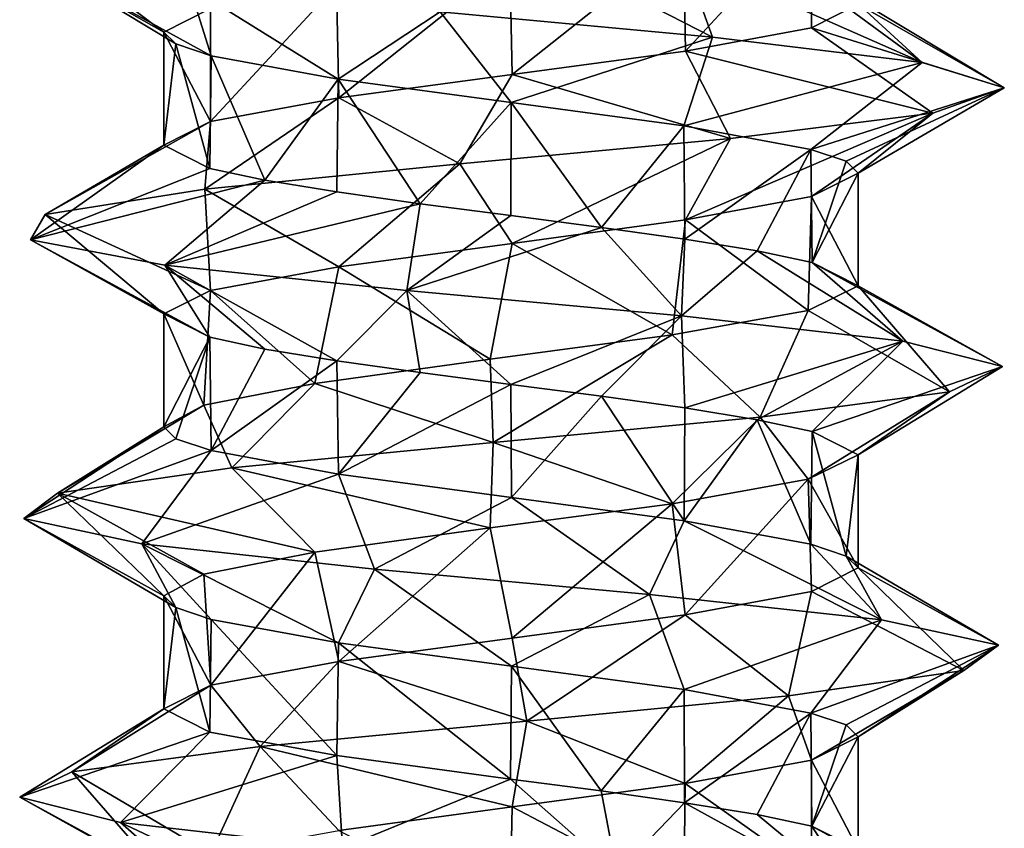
# Model space of a CAD drawing. Header units: millimetres. Extents: x -52 to 52, y -34 to 18.
# Tile 17 of 97: x -43.49 to -40, y 3.17 to 6.04. Entities that reach past the tile are written whole.
import ezdxf

# ---------------------------------------------------------------- set-up
doc = ezdxf.new("R2010")
doc.units = ezdxf.units.MM
doc.header["$LTSCALE"] = 65.185185
for name, color, linetype in [('302', 7, 'CONTINUOUS'), ('304', 7, 'CONTINUOUS'), ('307', 7, 'CONTINUOUS'), ('308', 7, 'CONTINUOUS'), ('309', 7, 'CONTINUOUS'), ('310', 7, 'CONTINUOUS')]:
    doc.layers.add(name, color=color, linetype=linetype)

msp = doc.modelspace()

# ---------------------------------------------------------------- linework, layer by layer
at = {"layer": '302', "color": 7, "linetype": 'Continuous', "true_color": 0xf5f5f5}
for points in [[(-40.6844, 6.4165, 0.6164), (-41.1383, 6.3328, 1.0684), (-41.1316, 5.9329, 1.0645), (-40.6844, 6.4165, 0.6164)], [(-40.684, 6.0158, 0.6158), (-40.6844, 6.4165, 0.6164), (-41.1316, 5.9329, 1.0645), (-40.684, 6.0158, 0.6158)], [(-40.5189, 6.0992), (-40.6844, 6.4165, 0.6164), (-40.684, 6.0158, 0.6158), (-40.5189, 6.0992)], [(-41.1383, 6.3328, 1.0684), (-41.7542, 6.2495, 1.2311), (-41.7459, 5.8497, 1.2311), (-41.1383, 6.3328, 1.0684)], [(-41.1316, 5.9329, 1.0645), (-41.1383, 6.3328, 1.0684), (-41.7459, 5.8497, 1.2311), (-41.1316, 5.9329, 1.0645)], [(-41.7542, 6.2495, 1.2311), (-42.3687, 6.1662, 1.0643), (-42.3611, 5.7665, 1.0687), (-41.7542, 6.2495, 1.2311)], [(-41.7459, 5.8497, 1.2311), (-41.7542, 6.2495, 1.2311), (-42.3611, 5.7665, 1.0687), (-41.7459, 5.8497, 1.2311)], [(-42.3687, 6.1662, 1.0643), (-42.8164, 6.0833, 0.6152), (-42.8153, 5.6827, 0.6171), (-42.3687, 6.1662, 1.0643)], [(-42.3611, 5.7665, 1.0687), (-42.3687, 6.1662, 1.0643), (-42.8153, 5.6827, 0.6171), (-42.3611, 5.7665, 1.0687)], [(-42.8164, 6.0833, 0.6152), (-42.9811, 6), (-42.8153, 5.6827, 0.6171), (-42.8164, 6.0833, 0.6152)], [(-42.8153, 5.6827, 0.6171), (-42.9811, 6), (-42.9811, 5.5992), (-42.8153, 5.6827, 0.6171)], [(-40.5189, 5.5), (-40.684, 5.4166, 0.6158), (-40.5189, 5.0992), (-40.5189, 5.5)], [(-40.684, 5.4166, 0.6158), (-41.1316, 5.3338, 1.0645), (-40.6958, 5.0128, 0.6358), (-40.684, 5.4166, 0.6158)], [(-40.5189, 5.0992), (-40.684, 5.4166, 0.6158), (-40.6958, 5.0128, 0.6358), (-40.5189, 5.0992)], [(-41.1316, 5.3338, 1.0645), (-41.7459, 5.2505, 1.2311), (-41.1788, 4.926, 1.0906), (-41.1316, 5.3338, 1.0645)], [(-40.6958, 5.0128, 0.6358), (-41.1316, 5.3338, 1.0645), (-41.1788, 4.926, 1.0906), (-40.6958, 5.0128, 0.6358)], [(-41.7459, 5.2505, 1.2311), (-42.3611, 5.1673, 1.0687), (-41.8238, 4.8396, 1.2289), (-41.7459, 5.2505, 1.2311)], [(-41.1788, 4.926, 1.0906), (-41.7459, 5.2505, 1.2311), (-41.8238, 4.8396, 1.2289), (-41.1788, 4.926, 1.0906)], [(-42.3611, 5.1673, 1.0687), (-42.8153, 5.0836, 0.6171), (-42.4462, 4.7535, 1.0154), (-42.3611, 5.1673, 1.0687)], [(-41.8238, 4.8396, 1.2289), (-42.3611, 5.1673, 1.0687), (-42.4462, 4.7535, 1.0154), (-41.8238, 4.8396, 1.2289)], [(-42.8153, 5.0836, 0.6171), (-42.9811, 5), (-42.839, 4.6764, 0.5742), (-42.8153, 5.0836, 0.6171)], [(-42.4462, 4.7535, 1.0154), (-42.8153, 5.0836, 0.6171), (-42.839, 4.6764, 0.5742), (-42.4462, 4.7535, 1.0154)], [(-42.839, 4.6764, 0.5742), (-42.9811, 5), (-42.9811, 4.5992), (-42.839, 4.6764, 0.5742)], [(-40.5189, 4.5), (-40.6958, 4.4136, 0.6358), (-40.5189, 4.0992), (-40.5189, 4.5)], [(-40.6958, 4.4136, 0.6358), (-41.1788, 4.3268, 1.0906), (-41.1322, 3.9329, 1.0648), (-40.6958, 4.4136, 0.6358)], [(-40.6845, 4.0157, 0.6167), (-40.6958, 4.4136, 0.6358), (-41.1322, 3.9329, 1.0648), (-40.6845, 4.0157, 0.6167)], [(-40.5189, 4.0992), (-40.6958, 4.4136, 0.6358), (-40.6845, 4.0157, 0.6167), (-40.5189, 4.0992)], [(-41.1788, 4.3268, 1.0906), (-41.8238, 4.2405, 1.2289), (-41.746, 3.8497, 1.2311), (-41.1788, 4.3268, 1.0906)], [(-41.1322, 3.9329, 1.0648), (-41.1788, 4.3268, 1.0906), (-41.746, 3.8497, 1.2311), (-41.1322, 3.9329, 1.0648)], [(-41.8238, 4.2405, 1.2289), (-42.4462, 4.1543, 1.0154), (-42.3603, 3.7666, 1.0692), (-41.8238, 4.2405, 1.2289)], [(-41.746, 3.8497, 1.2311), (-41.8238, 4.2405, 1.2289), (-42.3603, 3.7666, 1.0692), (-41.746, 3.8497, 1.2311)], [(-42.4462, 4.1543, 1.0154), (-42.839, 4.0772, 0.5742), (-42.8148, 3.6829, 0.618), (-42.4462, 4.1543, 1.0154)], [(-42.3603, 3.7666, 1.0692), (-42.4462, 4.1543, 1.0154), (-42.8148, 3.6829, 0.618), (-42.3603, 3.7666, 1.0692)], [(-42.839, 4.0772, 0.5742), (-42.9811, 4), (-42.8148, 3.6829, 0.618), (-42.839, 4.0772, 0.5742)], [(-42.8148, 3.6829, 0.618), (-42.9811, 4), (-42.9811, 3.5992), (-42.8148, 3.6829, 0.618)], [(-40.5189, 3.5), (-40.6845, 3.4165, 0.6167), (-40.5189, 3.0992), (-40.5189, 3.5)], [(-40.6845, 3.4165, 0.6167), (-41.1322, 3.3337, 1.0648), (-40.6837, 3.0159, 0.6152), (-40.6845, 3.4165, 0.6167)], [(-40.5189, 3.0992), (-40.6845, 3.4165, 0.6167), (-40.6837, 3.0159, 0.6152), (-40.5189, 3.0992)], [(-41.1322, 3.3337, 1.0648), (-41.746, 3.2505, 1.2311), (-41.1371, 2.9321, 1.0677), (-41.1322, 3.3337, 1.0648)], [(-40.6837, 3.0159, 0.6152), (-41.1322, 3.3337, 1.0648), (-41.1371, 2.9321, 1.0677), (-40.6837, 3.0159, 0.6152)], [(-41.746, 3.2505, 1.2311), (-42.3603, 3.1674, 1.0692), (-41.7543, 2.8486, 1.2311), (-41.746, 3.2505, 1.2311)], [(-41.1371, 2.9321, 1.0677), (-41.746, 3.2505, 1.2311), (-41.7543, 2.8486, 1.2311), (-41.1371, 2.9321, 1.0677)]]:
    msp.add_3dface(points, dxfattribs=at)
at = {"layer": '304', "color": 7, "linetype": 'Continuous', "true_color": 0xf5f5f5}
for points in [[(-42.9811, 5.5992), (-42.9811, 6), (-42.9388, 5.9581, -0.3201), (-42.9811, 5.5992)], [(-42.8177, 5.5163, -0.6128), (-42.9811, 5.5992), (-42.9388, 5.9581, -0.3201), (-42.8177, 5.5163, -0.6128)], [(-42.8138, 5.9161, -0.6195), (-42.8177, 5.5163, -0.6128), (-42.9388, 5.9581, -0.3201), (-42.8138, 5.9161, -0.6195)], [(-42.6232, 5.4747, -0.8678), (-42.8177, 5.5163, -0.6128), (-42.8138, 5.9161, -0.6195), (-42.6232, 5.4747, -0.8678)], [(-42.3625, 5.8329, -1.0679), (-42.6232, 5.4747, -0.8678), (-42.8138, 5.9161, -0.6195), (-42.3625, 5.8329, -1.0679)], [(-42.3673, 5.4328, -1.0651), (-42.6232, 5.4747, -0.8678), (-42.3625, 5.8329, -1.0679), (-42.3673, 5.4328, -1.0651)], [(-42.0723, 5.3913, -1.1882), (-42.3673, 5.4328, -1.0651), (-42.3625, 5.8329, -1.0679), (-42.0723, 5.3913, -1.1882)], [(-41.7497, 5.75, -1.2311), (-42.0723, 5.3913, -1.1882), (-42.3625, 5.8329, -1.0679), (-41.7497, 5.75, -1.2311)], [(-41.7507, 5.3493, -1.2311), (-42.0723, 5.3913, -1.1882), (-41.7497, 5.75, -1.2311), (-41.7507, 5.3493, -1.2311)], [(-41.4291, 5.3072, -1.1885), (-41.7507, 5.3493, -1.2311), (-41.7497, 5.75, -1.2311), (-41.4291, 5.3072, -1.1885)], [(-41.1368, 5.667, -1.0675), (-41.4291, 5.3072, -1.1885), (-41.7497, 5.75, -1.2311), (-41.1368, 5.667, -1.0675)], [(-41.1335, 5.2657, -1.0656), (-41.4291, 5.3072, -1.1885), (-41.1368, 5.667, -1.0675), (-41.1335, 5.2657, -1.0656)], [(-40.6862, 5.5839, -0.6195), (-41.1335, 5.2657, -1.0656), (-41.1368, 5.667, -1.0675), (-40.6862, 5.5839, -0.6195)], [(-40.8769, 5.2237, -0.8679), (-41.1335, 5.2657, -1.0656), (-40.6862, 5.5839, -0.6195), (-40.8769, 5.2237, -0.8679)], [(-40.6823, 5.1821, -0.6129), (-40.8769, 5.2237, -0.8679), (-40.6862, 5.5839, -0.6195), (-40.6823, 5.1821, -0.6129)], [(-40.5613, 5.5419, -0.3201), (-40.6823, 5.1821, -0.6129), (-40.6862, 5.5839, -0.6195), (-40.5613, 5.5419, -0.3201)], [(-40.5189, 5.5), (-40.6823, 5.1821, -0.6129), (-40.5613, 5.5419, -0.3201), (-40.5189, 5.5)], [(-40.5189, 5.5), (-40.5189, 5.0992), (-40.6823, 5.1821, -0.6129), (-40.5189, 5.5)], [(-42.9811, 4.5992), (-42.9811, 5), (-42.8177, 4.9171, -0.6128), (-42.9811, 4.5992)], [(-42.9388, 4.5573, -0.32), (-42.9811, 4.5992), (-42.8177, 4.9171, -0.6128), (-42.9388, 4.5573, -0.32)], [(-42.8139, 4.5153, -0.6194), (-42.9388, 4.5573, -0.32), (-42.8177, 4.9171, -0.6128), (-42.8139, 4.5153, -0.6194)], [(-42.6232, 4.8755, -0.8678), (-42.8139, 4.5153, -0.6194), (-42.8177, 4.9171, -0.6128), (-42.6232, 4.8755, -0.8678)], [(-42.3673, 4.8336, -1.0651), (-42.8139, 4.5153, -0.6194), (-42.6232, 4.8755, -0.8678), (-42.3673, 4.8336, -1.0651)], [(-42.3615, 4.4319, -1.0685), (-42.8139, 4.5153, -0.6194), (-42.3673, 4.8336, -1.0651), (-42.3615, 4.4319, -1.0685)], [(-42.0723, 4.7922, -1.1882), (-42.3615, 4.4319, -1.0685), (-42.3673, 4.8336, -1.0651), (-42.0723, 4.7922, -1.1882)], [(-41.7507, 4.7501, -1.2311), (-42.3615, 4.4319, -1.0685), (-42.0723, 4.7922, -1.1882), (-41.7507, 4.7501, -1.2311)], [(-41.7488, 4.349, -1.2311), (-42.3615, 4.4319, -1.0685), (-41.7507, 4.7501, -1.2311), (-41.7488, 4.349, -1.2311)], [(-41.4291, 4.708, -1.1885), (-41.7488, 4.349, -1.2311), (-41.7507, 4.7501, -1.2311), (-41.4291, 4.708, -1.1885)], [(-41.1359, 4.2661, -1.067), (-41.7488, 4.349, -1.2311), (-41.4291, 4.708, -1.1885), (-41.1359, 4.2661, -1.067)], [(-41.1335, 4.6665, -1.0656), (-41.1359, 4.2661, -1.067), (-41.4291, 4.708, -1.1885), (-41.1335, 4.6665, -1.0656)], [(-40.8769, 4.6245, -0.8679), (-41.1359, 4.2661, -1.067), (-41.1335, 4.6665, -1.0656), (-40.8769, 4.6245, -0.8679)], [(-40.6861, 4.1831, -0.6195), (-41.1359, 4.2661, -1.067), (-40.8769, 4.6245, -0.8679), (-40.6861, 4.1831, -0.6195)], [(-40.6823, 4.5829, -0.6129), (-40.6861, 4.1831, -0.6195), (-40.8769, 4.6245, -0.8679), (-40.6823, 4.5829, -0.6129)], [(-40.5612, 4.141, -0.3201), (-40.6861, 4.1831, -0.6195), (-40.6823, 4.5829, -0.6129), (-40.5612, 4.141, -0.3201)], [(-40.5189, 4.5), (-40.5612, 4.141, -0.3201), (-40.6823, 4.5829, -0.6129), (-40.5189, 4.5)], [(-40.5189, 4.5), (-40.5189, 4.0992), (-40.5612, 4.141, -0.3201), (-40.5189, 4.5)], [(-42.9811, 3.5992), (-42.9811, 4), (-42.9388, 3.9581, -0.32), (-42.9811, 3.5992)], [(-42.8177, 3.5163, -0.6128), (-42.9811, 3.5992), (-42.9388, 3.9581, -0.32), (-42.8177, 3.5163, -0.6128)], [(-42.8139, 3.9161, -0.6194), (-42.8177, 3.5163, -0.6128), (-42.9388, 3.9581, -0.32), (-42.8139, 3.9161, -0.6194)], [(-42.3683, 3.4329, -1.0646), (-42.8177, 3.5163, -0.6128), (-42.8139, 3.9161, -0.6194), (-42.3683, 3.4329, -1.0646)], [(-42.3615, 3.8327, -1.0685), (-42.3683, 3.4329, -1.0646), (-42.8139, 3.9161, -0.6194), (-42.3615, 3.8327, -1.0685)], [(-41.7522, 3.3495, -1.2311), (-42.3683, 3.4329, -1.0646), (-42.3615, 3.8327, -1.0685), (-41.7522, 3.3495, -1.2311)], [(-41.7488, 3.7498, -1.2311), (-41.7522, 3.3495, -1.2311), (-42.3615, 3.8327, -1.0685), (-41.7488, 3.7498, -1.2311)], [(-41.4306, 3.3074, -1.1889), (-41.7522, 3.3495, -1.2311), (-41.7488, 3.7498, -1.2311), (-41.4306, 3.3074, -1.1889)], [(-41.1359, 3.6669, -1.067), (-41.4306, 3.3074, -1.1889), (-41.7488, 3.7498, -1.2311), (-41.1359, 3.6669, -1.067)], [(-41.1343, 3.2658, -1.0661), (-41.4306, 3.3074, -1.1889), (-41.1359, 3.6669, -1.067), (-41.1343, 3.2658, -1.0661)], [(-40.6861, 3.5839, -0.6195), (-41.1343, 3.2658, -1.0661), (-41.1359, 3.6669, -1.067), (-40.6861, 3.5839, -0.6195)], [(-40.8771, 3.2237, -0.8681), (-41.1343, 3.2658, -1.0661), (-40.6861, 3.5839, -0.6195), (-40.8771, 3.2237, -0.8681)], [(-40.6825, 3.1822, -0.6131), (-40.8771, 3.2237, -0.8681), (-40.6861, 3.5839, -0.6195), (-40.6825, 3.1822, -0.6131)], [(-40.5612, 3.5419, -0.3201), (-40.6825, 3.1822, -0.6131), (-40.6861, 3.5839, -0.6195), (-40.5612, 3.5419, -0.3201)], [(-40.5189, 3.5), (-40.6825, 3.1822, -0.6131), (-40.5612, 3.5419, -0.3201), (-40.5189, 3.5)], [(-40.5189, 3.5), (-40.5189, 3.0992), (-40.6825, 3.1822, -0.6131), (-40.5189, 3.5)]]:
    msp.add_3dface(points, dxfattribs=at)
at = {"layer": '307', "color": 7, "linetype": 'Continuous', "true_color": 0xf5f5f5}
for points in [[(-42.4462, 4.7535, 1.0154), (-42.839, 4.6764, 0.5742), (-42.7396, 4.4539, 1.4433), (-42.4462, 4.7535, 1.0154)], [(-42.839, 4.6764, 0.5742), (-42.9811, 4.5992), (-43.3586, 4.364, 0.6892), (-42.839, 4.6764, 0.5742)], [(-42.7396, 4.4539, 1.4433), (-42.839, 4.6764, 0.5742), (-43.3586, 4.364, 0.6892), (-42.7396, 4.4539, 1.4433)], [(-42.9811, 4.5992), (-42.9388, 4.5573, -0.32), (-43.4776, 4.2741, -0.2792), (-42.9811, 4.5992)], [(-43.3586, 4.364, 0.6892), (-42.9811, 4.5992), (-43.4776, 4.2741, -0.2792), (-43.3586, 4.364, 0.6892)], [(-42.9388, 4.5573, -0.32), (-42.8139, 4.5153, -0.6194), (-43.4776, 4.2741, -0.2792), (-42.9388, 4.5573, -0.32)], [(-43.4776, 4.2741, -0.2792), (-42.8139, 4.5153, -0.6194), (-43.0596, 4.1842, -1.1608), (-43.4776, 4.2741, -0.2792)], [(-42.8139, 4.5153, -0.6194), (-42.3615, 4.4319, -1.0685), (-43.0596, 4.1842, -1.1608), (-42.8139, 4.5153, -0.6194)], [(-43.0596, 4.1842, -1.1608), (-42.3615, 4.4319, -1.0685), (-42.2345, 4.0942, -1.6816), (-43.0596, 4.1842, -1.1608)], [(-42.3615, 4.4319, -1.0685), (-41.7488, 4.349, -1.2311), (-42.2345, 4.0942, -1.6816), (-42.3615, 4.4319, -1.0685)], [(-42.2345, 4.0942, -1.6816), (-41.7488, 4.349, -1.2311), (-41.2589, 4.0043, -1.6797), (-42.2345, 4.0942, -1.6816)], [(-41.7488, 4.349, -1.2311), (-41.1359, 4.2661, -1.067), (-41.2589, 4.0043, -1.6797), (-41.7488, 4.349, -1.2311)], [(-41.2589, 4.0043, -1.6797), (-41.1359, 4.2661, -1.067), (-40.4359, 3.9144, -1.1557), (-41.2589, 4.0043, -1.6797)], [(-41.1359, 4.2661, -1.067), (-40.6861, 4.1831, -0.6195), (-40.4359, 3.9144, -1.1557), (-41.1359, 4.2661, -1.067)], [(-40.6861, 4.1831, -0.6195), (-40.5612, 4.141, -0.3201), (-40.4359, 3.9144, -1.1557), (-40.6861, 4.1831, -0.6195)], [(-40.4359, 3.9144, -1.1557), (-40.5612, 4.141, -0.3201), (-40.0213, 3.8245, -0.2725), (-40.4359, 3.9144, -1.1557)], [(-40.5612, 4.141, -0.3201), (-40.5189, 4.0992), (-40.0213, 3.8245, -0.2725), (-40.5612, 4.141, -0.3201)], [(-40.5189, 4.0992), (-40.6845, 4.0157, 0.6167), (-40.1441, 3.7345, 0.6955), (-40.5189, 4.0992)], [(-40.0213, 3.8245, -0.2725), (-40.5189, 4.0992), (-40.1441, 3.7345, 0.6955), (-40.0213, 3.8245, -0.2725)], [(-40.6845, 4.0157, 0.6167), (-41.1322, 3.9329, 1.0648), (-40.7661, 3.6446, 1.4472), (-40.6845, 4.0157, 0.6167)], [(-40.1441, 3.7345, 0.6955), (-40.6845, 4.0157, 0.6167), (-40.7661, 3.6446, 1.4472), (-40.1441, 3.7345, 0.6955)], [(-41.1322, 3.9329, 1.0648), (-41.746, 3.8497, 1.2311), (-41.6938, 3.5547, 1.7491), (-41.1322, 3.9329, 1.0648)], [(-40.7661, 3.6446, 1.4472), (-41.1322, 3.9329, 1.0648), (-41.6938, 3.5547, 1.7491), (-40.7661, 3.6446, 1.4472)], [(-41.746, 3.8497, 1.2311), (-42.3603, 3.7666, 1.0692), (-41.6938, 3.5547, 1.7491), (-41.746, 3.8497, 1.2311)], [(-42.3603, 3.7666, 1.0692), (-42.8148, 3.6829, 0.618), (-42.6391, 3.4648, 1.5073), (-42.3603, 3.7666, 1.0692)], [(-41.6938, 3.5547, 1.7491), (-42.3603, 3.7666, 1.0692), (-42.6391, 3.4648, 1.5073), (-41.6938, 3.5547, 1.7491)], [(-42.8148, 3.6829, 0.618), (-42.9811, 3.5992), (-43.308, 3.3749, 0.797), (-42.8148, 3.6829, 0.618)], [(-42.6391, 3.4648, 1.5073), (-42.8148, 3.6829, 0.618), (-43.308, 3.3749, 0.797), (-42.6391, 3.4648, 1.5073)], [(-42.9811, 3.5992), (-42.8177, 3.5163, -0.6128), (-43.4926, 3.2849, -0.161), (-42.9811, 3.5992)], [(-43.308, 3.3749, 0.797), (-42.9811, 3.5992), (-43.4926, 3.2849, -0.161), (-43.308, 3.3749, 0.797)], [(-43.4926, 3.2849, -0.161), (-42.8177, 3.5163, -0.6128), (-43.1356, 3.195, -1.069), (-43.4926, 3.2849, -0.161)], [(-42.8177, 3.5163, -0.6128), (-42.3683, 3.4329, -1.0646), (-43.1356, 3.195, -1.069), (-42.8177, 3.5163, -0.6128)], [(-43.1356, 3.195, -1.069), (-42.3683, 3.4329, -1.0646), (-42.3479, 3.1051, -1.6447), (-43.1356, 3.195, -1.069)], [(-42.3683, 3.4329, -1.0646), (-41.7522, 3.3495, -1.2311), (-42.3479, 3.1051, -1.6447), (-42.3683, 3.4329, -1.0646)], [(-42.3479, 3.1051, -1.6447), (-41.7522, 3.3495, -1.2311), (-41.3743, 3.0152, -1.7092), (-42.3479, 3.1051, -1.6447)], [(-41.7522, 3.3495, -1.2311), (-41.4306, 3.3074, -1.1889), (-41.3743, 3.0152, -1.7092), (-41.7522, 3.3495, -1.2311)], [(-41.4306, 3.3074, -1.1889), (-41.1343, 3.2658, -1.0661), (-41.3743, 3.0152, -1.7092), (-41.4306, 3.3074, -1.1889)], [(-41.3743, 3.0152, -1.7092), (-41.1343, 3.2658, -1.0661), (-40.5176, 2.9252, -1.2424), (-41.3743, 3.0152, -1.7092)], [(-41.1343, 3.2658, -1.0661), (-40.8771, 3.2237, -0.8681), (-40.5176, 2.9252, -1.2424), (-41.1343, 3.2658, -1.0661)], [(-40.8771, 3.2237, -0.8681), (-40.6825, 3.1822, -0.6131), (-40.5176, 2.9252, -1.2424), (-40.8771, 3.2237, -0.8681)], [(-40.5176, 2.9252, -1.2424), (-40.6825, 3.1822, -0.6131), (-40.0439, 2.8353, -0.3895), (-40.5176, 2.9252, -1.2424)], [(-40.6825, 3.1822, -0.6131), (-40.5189, 3.0992), (-40.0439, 2.8353, -0.3895), (-40.6825, 3.1822, -0.6131)]]:
    msp.add_3dface(points, dxfattribs=at)
at = {"layer": '308', "color": 7, "linetype": 'Continuous', "true_color": 0xf5f5f5}
for points in [[(-42.4462, 4.1543, 1.0154), (-42.7396, 4.4539, 1.4433), (-43.3586, 4.364, 0.6892), (-42.4462, 4.1543, 1.0154)], [(-42.9811, 4), (-43.3586, 4.364, 0.6892), (-43.4776, 4.2741, -0.2792), (-42.9811, 4)], [(-42.839, 4.0772, 0.5742), (-42.4462, 4.1543, 1.0154), (-43.3586, 4.364, 0.6892), (-42.839, 4.0772, 0.5742)], [(-42.9811, 4), (-42.839, 4.0772, 0.5742), (-43.3586, 4.364, 0.6892), (-42.9811, 4)], [(-42.9388, 3.9581, -0.32), (-42.9811, 4), (-43.4776, 4.2741, -0.2792), (-42.9388, 3.9581, -0.32)], [(-42.9388, 3.9581, -0.32), (-43.4776, 4.2741, -0.2792), (-43.0596, 4.1842, -1.1608), (-42.9388, 3.9581, -0.32)], [(-42.8139, 3.9161, -0.6194), (-42.9388, 3.9581, -0.32), (-43.0596, 4.1842, -1.1608), (-42.8139, 3.9161, -0.6194)], [(-42.3615, 3.8327, -1.0685), (-43.0596, 4.1842, -1.1608), (-42.2345, 4.0942, -1.6816), (-42.3615, 3.8327, -1.0685)], [(-42.3615, 3.8327, -1.0685), (-42.8139, 3.9161, -0.6194), (-43.0596, 4.1842, -1.1608), (-42.3615, 3.8327, -1.0685)], [(-41.7488, 3.7498, -1.2311), (-42.3615, 3.8327, -1.0685), (-42.2345, 4.0942, -1.6816), (-41.7488, 3.7498, -1.2311)], [(-41.7488, 3.7498, -1.2311), (-42.2345, 4.0942, -1.6816), (-41.2589, 4.0043, -1.6797), (-41.7488, 3.7498, -1.2311)], [(-41.1359, 3.6669, -1.067), (-41.7488, 3.7498, -1.2311), (-41.2589, 4.0043, -1.6797), (-41.1359, 3.6669, -1.067)], [(-41.1359, 3.6669, -1.067), (-41.2589, 4.0043, -1.6797), (-40.4359, 3.9144, -1.1557), (-41.1359, 3.6669, -1.067)], [(-40.6861, 3.5839, -0.6195), (-41.1359, 3.6669, -1.067), (-40.4359, 3.9144, -1.1557), (-40.6861, 3.5839, -0.6195)], [(-40.6861, 3.5839, -0.6195), (-40.4359, 3.9144, -1.1557), (-40.0213, 3.8245, -0.2725), (-40.6861, 3.5839, -0.6195)], [(-40.5612, 3.5419, -0.3201), (-40.6861, 3.5839, -0.6195), (-40.0213, 3.8245, -0.2725), (-40.5612, 3.5419, -0.3201)], [(-40.5189, 3.5), (-40.5612, 3.5419, -0.3201), (-40.0213, 3.8245, -0.2725), (-40.5189, 3.5)], [(-40.5189, 3.5), (-40.0213, 3.8245, -0.2725), (-40.1441, 3.7345, 0.6955), (-40.5189, 3.5)], [(-40.6845, 3.4165, 0.6167), (-40.1441, 3.7345, 0.6955), (-40.7661, 3.6446, 1.4472), (-40.6845, 3.4165, 0.6167)], [(-40.6845, 3.4165, 0.6167), (-40.5189, 3.5), (-40.1441, 3.7345, 0.6955), (-40.6845, 3.4165, 0.6167)], [(-41.1322, 3.3337, 1.0648), (-40.7661, 3.6446, 1.4472), (-41.6938, 3.5547, 1.7491), (-41.1322, 3.3337, 1.0648)], [(-41.1322, 3.3337, 1.0648), (-40.6845, 3.4165, 0.6167), (-40.7661, 3.6446, 1.4472), (-41.1322, 3.3337, 1.0648)], [(-41.746, 3.2505, 1.2311), (-41.6938, 3.5547, 1.7491), (-42.6391, 3.4648, 1.5073), (-41.746, 3.2505, 1.2311)], [(-41.746, 3.2505, 1.2311), (-41.1322, 3.3337, 1.0648), (-41.6938, 3.5547, 1.7491), (-41.746, 3.2505, 1.2311)], [(-42.8148, 3.0837, 0.618), (-42.6391, 3.4648, 1.5073), (-43.308, 3.3749, 0.797), (-42.8148, 3.0837, 0.618)], [(-42.8148, 3.0837, 0.618), (-42.3603, 3.1674, 1.0692), (-42.6391, 3.4648, 1.5073), (-42.8148, 3.0837, 0.618)], [(-42.3603, 3.1674, 1.0692), (-41.746, 3.2505, 1.2311), (-42.6391, 3.4648, 1.5073), (-42.3603, 3.1674, 1.0692)], [(-42.9811, 3), (-43.308, 3.3749, 0.797), (-43.4926, 3.2849, -0.161), (-42.9811, 3)], [(-42.9811, 3), (-42.8148, 3.0837, 0.618), (-43.308, 3.3749, 0.797), (-42.9811, 3)], [(-42.8177, 2.9171, -0.6128), (-43.4926, 3.2849, -0.161), (-43.1356, 3.195, -1.069), (-42.8177, 2.9171, -0.6128)], [(-42.8177, 2.9171, -0.6128), (-42.9811, 3), (-43.4926, 3.2849, -0.161), (-42.8177, 2.9171, -0.6128)], [(-42.3683, 2.8337, -1.0646), (-43.1356, 3.195, -1.069), (-42.3479, 3.1051, -1.6447), (-42.3683, 2.8337, -1.0646)], [(-42.3683, 2.8337, -1.0646), (-42.8177, 2.9171, -0.6128), (-43.1356, 3.195, -1.069), (-42.3683, 2.8337, -1.0646)]]:
    msp.add_3dface(points, dxfattribs=at)
at = {"layer": '309', "color": 7, "linetype": 'Continuous', "true_color": 0xf5f5f5}
for points in [[(-42.0017, 6.0726, -1.7318), (-41.7497, 6.3491, -1.2311), (-41.0353, 5.9826, -1.5974), (-42.0017, 6.0726, -1.7318)], [(-41.7497, 6.3491, -1.2311), (-41.1368, 6.2662, -1.0675), (-41.0353, 5.9826, -1.5974), (-41.7497, 6.3491, -1.2311)], [(-41.1368, 6.2662, -1.0675), (-40.6862, 6.1831, -0.6195), (-40.2911, 5.8927, -0.9665), (-41.1368, 6.2662, -1.0675)], [(-41.0353, 5.9826, -1.5974), (-41.1368, 6.2662, -1.0675), (-40.2911, 5.8927, -0.9665), (-41.0353, 5.9826, -1.5974)], [(-40.6862, 6.1831, -0.6195), (-40.5613, 6.141, -0.3201), (-40.2911, 5.8927, -0.9665), (-40.6862, 6.1831, -0.6195)], [(-40.5613, 6.141, -0.3201), (-40.5189, 6.0992), (-40.0004, 5.8028, -0.0352), (-40.5613, 6.141, -0.3201)], [(-40.2911, 5.8927, -0.9665), (-40.5613, 6.141, -0.3201), (-40.0004, 5.8028, -0.0352), (-40.2911, 5.8927, -0.9665)], [(-40.5189, 6.0992), (-40.684, 6.0158, 0.6158), (-40.0004, 5.8028, -0.0352), (-40.5189, 6.0992)], [(-40.684, 6.0158, 0.6158), (-41.1316, 5.9329, 1.0645), (-40.2534, 5.7129, 0.9071), (-40.684, 6.0158, 0.6158)], [(-40.0004, 5.8028, -0.0352), (-40.684, 6.0158, 0.6158), (-40.2534, 5.7129, 0.9071), (-40.0004, 5.8028, -0.0352)], [(-41.1316, 5.9329, 1.0645), (-41.7459, 5.8497, 1.2311), (-40.9717, 5.6229, 1.5674), (-41.1316, 5.9329, 1.0645)], [(-40.2534, 5.7129, 0.9071), (-41.1316, 5.9329, 1.0645), (-40.9717, 5.6229, 1.5674), (-40.2534, 5.7129, 0.9071)], [(-41.7459, 5.8497, 1.2311), (-42.3611, 5.7665, 1.0687), (-41.9319, 5.533, 1.7405), (-41.7459, 5.8497, 1.2311)], [(-40.9717, 5.6229, 1.5674), (-41.7459, 5.8497, 1.2311), (-41.9319, 5.533, 1.7405), (-40.9717, 5.6229, 1.5674)], [(-41.9319, 5.533, 1.7405), (-42.3611, 5.7665, 1.0687), (-42.8355, 5.4431, 1.3726), (-41.9319, 5.533, 1.7405)], [(-42.3611, 5.7665, 1.0687), (-42.8153, 5.6827, 0.6171), (-42.8355, 5.4431, 1.3726), (-42.3611, 5.7665, 1.0687)], [(-42.8355, 5.4431, 1.3726), (-42.8153, 5.6827, 0.6171), (-43.4018, 5.3532, 0.5781), (-42.8355, 5.4431, 1.3726)], [(-42.8153, 5.6827, 0.6171), (-42.9811, 5.5992), (-43.4018, 5.3532, 0.5781), (-42.8153, 5.6827, 0.6171)], [(-43.4018, 5.3532, 0.5781), (-42.9811, 5.5992), (-43.4546, 5.2632, -0.3961), (-43.4018, 5.3532, 0.5781)], [(-42.9811, 5.5992), (-42.8177, 5.5163, -0.6128), (-43.4546, 5.2632, -0.3961), (-42.9811, 5.5992)], [(-42.8177, 5.5163, -0.6128), (-42.6232, 5.4747, -0.8678), (-43.4546, 5.2632, -0.3961), (-42.8177, 5.5163, -0.6128)], [(-43.4546, 5.2632, -0.3961), (-42.6232, 5.4747, -0.8678), (-42.9776, 5.1733, -1.2472), (-43.4546, 5.2632, -0.3961)], [(-42.6232, 5.4747, -0.8678), (-42.3673, 5.4328, -1.0651), (-42.9776, 5.1733, -1.2472), (-42.6232, 5.4747, -0.8678)], [(-42.3673, 5.4328, -1.0651), (-42.0723, 5.3913, -1.1882), (-42.9776, 5.1733, -1.2472), (-42.3673, 5.4328, -1.0651)], [(-42.9776, 5.1733, -1.2472), (-42.0723, 5.3913, -1.1882), (-42.119, 5.0834, -1.7107), (-42.9776, 5.1733, -1.2472)], [(-42.0723, 5.3913, -1.1882), (-41.7507, 5.3493, -1.2311), (-42.119, 5.0834, -1.7107), (-42.0723, 5.3913, -1.1882)], [(-41.7507, 5.3493, -1.2311), (-41.4291, 5.3072, -1.1885), (-42.119, 5.0834, -1.7107), (-41.7507, 5.3493, -1.2311)], [(-42.119, 5.0834, -1.7107), (-41.4291, 5.3072, -1.1885), (-41.1457, 4.9935, -1.6424), (-42.119, 5.0834, -1.7107)], [(-41.4291, 5.3072, -1.1885), (-41.1335, 5.2657, -1.0656), (-41.1457, 4.9935, -1.6424), (-41.4291, 5.3072, -1.1885)], [(-41.1335, 5.2657, -1.0656), (-40.8769, 5.2237, -0.8679), (-41.1457, 4.9935, -1.6424), (-41.1335, 5.2657, -1.0656)], [(-41.1457, 4.9935, -1.6424), (-40.8769, 5.2237, -0.8679), (-40.3603, 4.9036, -1.0636), (-41.1457, 4.9935, -1.6424)], [(-40.8769, 5.2237, -0.8679), (-40.6823, 5.1821, -0.6129), (-40.3603, 4.9036, -1.0636), (-40.8769, 5.2237, -0.8679)], [(-40.6823, 5.1821, -0.6129), (-40.5189, 5.0992), (-40.0068, 4.8136, -0.1542), (-40.6823, 5.1821, -0.6129)], [(-40.3603, 4.9036, -1.0636), (-40.6823, 5.1821, -0.6129), (-40.0068, 4.8136, -0.1542), (-40.3603, 4.9036, -1.0636)], [(-40.5189, 5.0992), (-40.6958, 5.0128, 0.6358), (-40.1952, 4.7237, 0.8031), (-40.5189, 5.0992)], [(-40.0068, 4.8136, -0.1542), (-40.5189, 5.0992), (-40.1952, 4.7237, 0.8031), (-40.0068, 4.8136, -0.1542)], [(-40.6958, 5.0128, 0.6358), (-41.1788, 4.926, 1.0906), (-40.8668, 4.6338, 1.5108), (-40.6958, 5.0128, 0.6358)], [(-40.1952, 4.7237, 0.8031), (-40.6958, 5.0128, 0.6358), (-40.8668, 4.6338, 1.5108), (-40.1952, 4.7237, 0.8031)], [(-41.1788, 4.926, 1.0906), (-41.8238, 4.8396, 1.2289), (-41.813, 4.5439, 1.7489), (-41.1788, 4.926, 1.0906)], [(-40.8668, 4.6338, 1.5108), (-41.1788, 4.926, 1.0906), (-41.813, 4.5439, 1.7489), (-40.8668, 4.6338, 1.5108)], [(-41.8238, 4.8396, 1.2289), (-42.4462, 4.7535, 1.0154), (-41.813, 4.5439, 1.7489), (-41.8238, 4.8396, 1.2289)], [(-42.4462, 4.7535, 1.0154), (-42.7396, 4.4539, 1.4433), (-41.813, 4.5439, 1.7489), (-42.4462, 4.7535, 1.0154)]]:
    msp.add_3dface(points, dxfattribs=at)
at = {"layer": '310', "color": 7, "linetype": 'Continuous', "true_color": 0xf5f5f5}
for points in [[(-42.9811, 6), (-43.4373, 6.3423, 0.4643), (-43.4237, 6.2524, -0.5112), (-42.9811, 6)], [(-42.9811, 6), (-42.8164, 6.0833, 0.6152), (-43.4373, 6.3423, 0.4643), (-42.9811, 6)], [(-42.9388, 5.9581, -0.3201), (-42.9811, 6), (-43.4237, 6.2524, -0.5112), (-42.9388, 5.9581, -0.3201)], [(-42.8138, 5.9161, -0.6195), (-42.9388, 5.9581, -0.3201), (-43.4237, 6.2524, -0.5112), (-42.8138, 5.9161, -0.6195)], [(-42.8138, 5.9161, -0.6195), (-43.4237, 6.2524, -0.5112), (-42.8898, 6.1625, -1.3279), (-42.8138, 5.9161, -0.6195)], [(-42.3625, 5.8329, -1.0679), (-42.8138, 5.9161, -0.6195), (-42.8898, 6.1625, -1.3279), (-42.3625, 5.8329, -1.0679)], [(-42.3625, 5.8329, -1.0679), (-42.8898, 6.1625, -1.3279), (-42.0017, 6.0726, -1.7318), (-42.3625, 5.8329, -1.0679)], [(-41.7497, 5.75, -1.2311), (-42.3625, 5.8329, -1.0679), (-42.0017, 6.0726, -1.7318), (-41.7497, 5.75, -1.2311)], [(-41.7497, 5.75, -1.2311), (-42.0017, 6.0726, -1.7318), (-41.0353, 5.9826, -1.5974), (-41.7497, 5.75, -1.2311)], [(-41.1368, 5.667, -1.0675), (-41.7497, 5.75, -1.2311), (-41.0353, 5.9826, -1.5974), (-41.1368, 5.667, -1.0675)], [(-41.1368, 5.667, -1.0675), (-41.0353, 5.9826, -1.5974), (-40.2911, 5.8927, -0.9665), (-41.1368, 5.667, -1.0675)], [(-40.6862, 5.5839, -0.6195), (-41.1368, 5.667, -1.0675), (-40.2911, 5.8927, -0.9665), (-40.6862, 5.5839, -0.6195)], [(-40.6862, 5.5839, -0.6195), (-40.2911, 5.8927, -0.9665), (-40.0004, 5.8028, -0.0352), (-40.6862, 5.5839, -0.6195)], [(-40.5613, 5.5419, -0.3201), (-40.6862, 5.5839, -0.6195), (-40.0004, 5.8028, -0.0352), (-40.5613, 5.5419, -0.3201)], [(-40.5189, 5.5), (-40.5613, 5.5419, -0.3201), (-40.0004, 5.8028, -0.0352), (-40.5189, 5.5)], [(-40.5189, 5.5), (-40.0004, 5.8028, -0.0352), (-40.2534, 5.7129, 0.9071), (-40.5189, 5.5)], [(-41.1316, 5.3338, 1.0645), (-40.684, 5.4166, 0.6158), (-40.2534, 5.7129, 0.9071), (-41.1316, 5.3338, 1.0645)], [(-41.1316, 5.3338, 1.0645), (-40.2534, 5.7129, 0.9071), (-40.9717, 5.6229, 1.5674), (-41.1316, 5.3338, 1.0645)], [(-40.684, 5.4166, 0.6158), (-40.5189, 5.5), (-40.2534, 5.7129, 0.9071), (-40.684, 5.4166, 0.6158)], [(-41.7459, 5.2505, 1.2311), (-40.9717, 5.6229, 1.5674), (-41.9319, 5.533, 1.7405), (-41.7459, 5.2505, 1.2311)], [(-41.7459, 5.2505, 1.2311), (-41.1316, 5.3338, 1.0645), (-40.9717, 5.6229, 1.5674), (-41.7459, 5.2505, 1.2311)], [(-42.3611, 5.1673, 1.0687), (-41.9319, 5.533, 1.7405), (-42.8355, 5.4431, 1.3726), (-42.3611, 5.1673, 1.0687)], [(-42.3611, 5.1673, 1.0687), (-41.7459, 5.2505, 1.2311), (-41.9319, 5.533, 1.7405), (-42.3611, 5.1673, 1.0687)], [(-42.8153, 5.0836, 0.6171), (-42.8355, 5.4431, 1.3726), (-43.4018, 5.3532, 0.5781), (-42.8153, 5.0836, 0.6171)], [(-42.8153, 5.0836, 0.6171), (-42.3611, 5.1673, 1.0687), (-42.8355, 5.4431, 1.3726), (-42.8153, 5.0836, 0.6171)], [(-42.9811, 5), (-43.4018, 5.3532, 0.5781), (-43.4546, 5.2632, -0.3961), (-42.9811, 5)], [(-42.9811, 5), (-42.8153, 5.0836, 0.6171), (-43.4018, 5.3532, 0.5781), (-42.9811, 5)], [(-42.8177, 4.9171, -0.6128), (-42.9811, 5), (-43.4546, 5.2632, -0.3961), (-42.8177, 4.9171, -0.6128)], [(-42.8177, 4.9171, -0.6128), (-43.4546, 5.2632, -0.3961), (-42.9776, 5.1733, -1.2472), (-42.8177, 4.9171, -0.6128)], [(-42.6232, 4.8755, -0.8678), (-42.8177, 4.9171, -0.6128), (-42.9776, 5.1733, -1.2472), (-42.6232, 4.8755, -0.8678)], [(-42.3673, 4.8336, -1.0651), (-42.9776, 5.1733, -1.2472), (-42.119, 5.0834, -1.7107), (-42.3673, 4.8336, -1.0651)], [(-42.3673, 4.8336, -1.0651), (-42.6232, 4.8755, -0.8678), (-42.9776, 5.1733, -1.2472), (-42.3673, 4.8336, -1.0651)], [(-42.0723, 4.7922, -1.1882), (-42.3673, 4.8336, -1.0651), (-42.119, 5.0834, -1.7107), (-42.0723, 4.7922, -1.1882)], [(-41.7507, 4.7501, -1.2311), (-42.119, 5.0834, -1.7107), (-41.1457, 4.9935, -1.6424), (-41.7507, 4.7501, -1.2311)], [(-41.7507, 4.7501, -1.2311), (-42.0723, 4.7922, -1.1882), (-42.119, 5.0834, -1.7107), (-41.7507, 4.7501, -1.2311)], [(-41.4291, 4.708, -1.1885), (-41.7507, 4.7501, -1.2311), (-41.1457, 4.9935, -1.6424), (-41.4291, 4.708, -1.1885)], [(-41.1335, 4.6665, -1.0656), (-41.4291, 4.708, -1.1885), (-41.1457, 4.9935, -1.6424), (-41.1335, 4.6665, -1.0656)], [(-41.1335, 4.6665, -1.0656), (-41.1457, 4.9935, -1.6424), (-40.3603, 4.9036, -1.0636), (-41.1335, 4.6665, -1.0656)], [(-40.8769, 4.6245, -0.8679), (-41.1335, 4.6665, -1.0656), (-40.3603, 4.9036, -1.0636), (-40.8769, 4.6245, -0.8679)], [(-40.6823, 4.5829, -0.6129), (-40.8769, 4.6245, -0.8679), (-40.3603, 4.9036, -1.0636), (-40.6823, 4.5829, -0.6129)], [(-40.6823, 4.5829, -0.6129), (-40.3603, 4.9036, -1.0636), (-40.0068, 4.8136, -0.1542), (-40.6823, 4.5829, -0.6129)], [(-40.5189, 4.5), (-40.6823, 4.5829, -0.6129), (-40.0068, 4.8136, -0.1542), (-40.5189, 4.5)], [(-40.5189, 4.5), (-40.0068, 4.8136, -0.1542), (-40.1952, 4.7237, 0.8031), (-40.5189, 4.5)], [(-40.6958, 4.4136, 0.6358), (-40.1952, 4.7237, 0.8031), (-40.8668, 4.6338, 1.5108), (-40.6958, 4.4136, 0.6358)], [(-40.6958, 4.4136, 0.6358), (-40.5189, 4.5), (-40.1952, 4.7237, 0.8031), (-40.6958, 4.4136, 0.6358)], [(-41.1788, 4.3268, 1.0906), (-40.8668, 4.6338, 1.5108), (-41.813, 4.5439, 1.7489), (-41.1788, 4.3268, 1.0906)], [(-41.1788, 4.3268, 1.0906), (-40.6958, 4.4136, 0.6358), (-40.8668, 4.6338, 1.5108), (-41.1788, 4.3268, 1.0906)], [(-42.7396, 4.4539, 1.4433), (-41.8238, 4.2405, 1.2289), (-41.813, 4.5439, 1.7489), (-42.7396, 4.4539, 1.4433)], [(-41.8238, 4.2405, 1.2289), (-41.1788, 4.3268, 1.0906), (-41.813, 4.5439, 1.7489), (-41.8238, 4.2405, 1.2289)], [(-42.4462, 4.1543, 1.0154), (-41.8238, 4.2405, 1.2289), (-42.7396, 4.4539, 1.4433), (-42.4462, 4.1543, 1.0154)]]:
    msp.add_3dface(points, dxfattribs=at)

doc.saveas('drawing.dxf')
